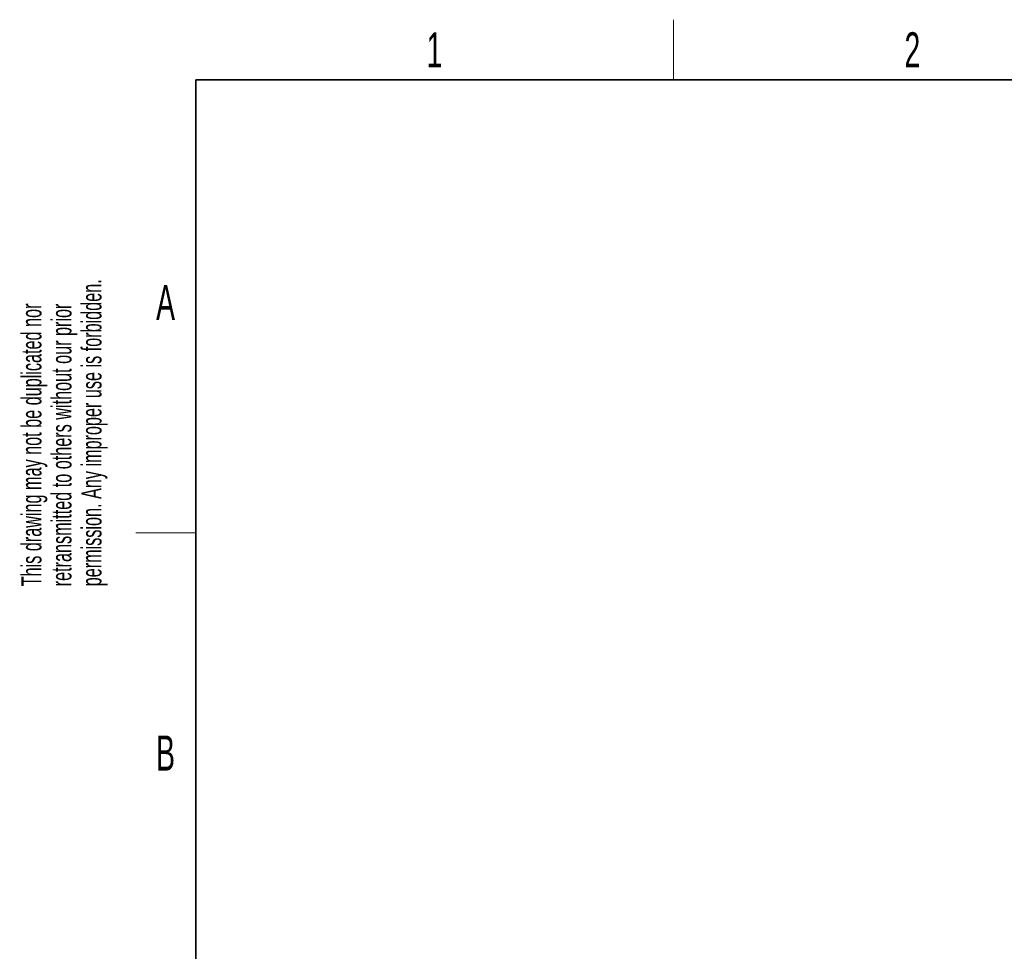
# Paper-space layout 'Blatt5' of a CAD drawing. Header units: millimetres. Extents: x 5 to 418, y 2 to 292.
# Tile 19 of 37: x 8 to 107, y 195 to 288. Entities that reach past the tile are written whole.
import ezdxf

# ---------------------------------------------------------------- set-up
doc = ezdxf.new("R2010")
doc.units = ezdxf.units.MM
doc.layers.add('SLD-0', color=7, linetype='Continuous')
doc.styles.add('SLDTEXTSTYLE0', font='TXT', dxfattribs={"width": 0.605})

# ---------------------------------------------------------------- blocks, each defined once
blk = doc.blocks.new('SW_NOTE_0_75')
at = {"layer": 'SLD-0', "color": 0, "char_height": 2, "attachment_point": 1, "rotation": 90, "style": 'SLDTEXTSTYLE0'}
for s, insert in [('permission. Any improper use is forbidden.', (3.422, 0)), ('retransmitted to others without our prior', (0.422, 0)), ('This drawing may not be duplicated nor', (-2.578, 0))]:
    blk.add_mtext(s, dxfattribs=dict(at, insert=insert))

psp = doc.layouts.new('Blatt5')

# ---------------------------------------------------------------- linework, layer by layer
at = {"layer": 'SLD-0', "lineweight": 18}
for p, q in [((73.75, 282.5), (73.75, 288.5)), ((20, 237.25), (26, 237.25))]:
    psp.add_line(p, q, dxfattribs=at)
at = {"layer": 'SLD-0', "lineweight": 35}
for p, q in [((408, 282.5), (26, 282.5)), ((26, 282.5), (26, 12))]:
    psp.add_line(p, q, dxfattribs=at)

# ---------------------------------------------------------------- block references
at = {"layer": 'SLD-0'}
psp.add_blockref('SW_NOTE_0_75', (11.1564, 231.9088), dxfattribs=at)

# ---------------------------------------------------------------- texts
at = {"layer": 'SLD-0', "char_height": 3.5, "attachment_point": 2, "style": 'SLDTEXTSTYLE0'}
for s, insert in [('2', (97.6027, 287.243)), ('1', (49.8527, 287.243)), ('A', (22.9816, 262.0011)), ('B', (22.9816, 217.0011))]:
    psp.add_mtext(s, dxfattribs=dict(at, insert=insert))

doc.saveas('drawing.dxf')
